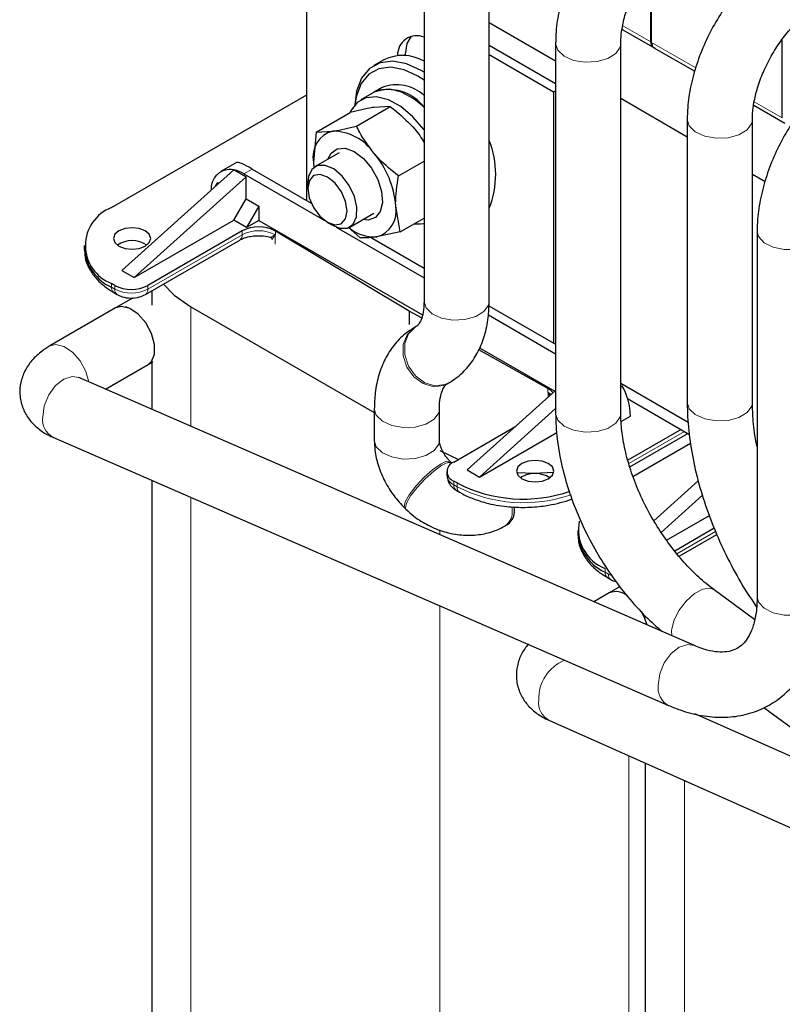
# Model space of a CAD drawing. Header units: millimetres. Extents: x 5 to 418, y 2 to 292.
# Tile 29 of 39: x 318 to 344, y 106 to 139. Entities that reach past the tile are written whole.
import ezdxf

# ---------------------------------------------------------------- set-up
doc = ezdxf.new("R2010")
doc.units = ezdxf.units.MM

msp = doc.modelspace()

# ---------------------------------------------------------------- linework, layer by layer
at = {"color": 7, "linetype": 'Continuous', "lineweight": 25}
for p, q in [((327.5522, 133.2466), (327.5522, 141.8855)), ((331.58, 141.2615), (331.58, 129.7814)), ((333.82, 129.7814), (333.82, 141.2615)), ((339.375, 138.706), (339.375, 141.4088)), ((339.4033, 138.6896), (339.4033, 141.4508)), ((333.82, 139.3777), (336.1054, 138.0583)), ((338.3931, 139.1375), (339.4583, 138.5226)), ((333.82, 138.5938), (336.1054, 137.2744)), ((336.1054, 138.649), (336.1054, 125.9334)), ((338.3454, 125.9334), (338.3454, 138.649)), ((339.4858, 138.5067), (340.8924, 137.6947)), ((343.9005, 136.0935), (343.9005, 138.7963)), ((330.9463, 138.233), (330.9463, 138.2767)), ((333.82, 138.2673), (336.0375, 136.9871)), ((330.195, 138.0923), (329.8556, 137.8964)), ((330.1424, 137.1382), (329.8596, 136.9749)), ((320.8347, 133.0096), (327.5522, 136.8876)), ((329.8596, 136.9749), (329.407, 136.7137)), ((336.0375, 136.9871), (336.1054, 137.0263)), ((336.0375, 136.9871), (336.0375, 128.3481)), ((329.2559, 135.8124), (330.4175, 136.483)), ((330.4175, 136.483), (329.853, 136.4521)), ((338.3454, 136.7652), (340.6309, 135.4458)), ((342.9186, 136.525), (343.9837, 135.9101)), ((327.8743, 135.6047), (329.0359, 136.2753)), ((340.6309, 136.0365), (340.6309, 126.3163)), ((342.8709, 126.3163), (342.8709, 136.0365)), ((327.8743, 135.6047), (327.7796, 134.5714)), ((327.8743, 135.6047), (328.4388, 135.6357)), ((328.6575, 134.8954), (327.8329, 134.4194)), ((325.1262, 134.5588), (324.5885, 134.2484)), ((327.7796, 134.5714), (327.7931, 134.3931)), ((330.7006, 134.0994), (331.58, 134.607)), ((325.0349, 134.3079), (321.1883, 130.8461)), ((325.0352, 134.3078), (325.0349, 134.3079)), ((325.0352, 134.3078), (325.4592, 134.063)), ((325.3885, 134.1691), (328.1444, 132.5782)), ((325.6713, 134.3324), (327.7031, 133.1595)), ((342.8709, 134.1527), (343.3081, 133.9003)), ((325.4592, 134.063), (321.6125, 130.6012)), ((324.407, 133.7428), (324.4834, 133.8751)), ((324.4834, 133.8751), (324.5264, 133.8503)), ((325.4592, 133.3118), (325.4592, 134.063)), ((327.5843, 133.8699), (327.5843, 133.6696)), ((325.0349, 132.5769), (325.4592, 133.3118)), ((325.4592, 133.3118), (325.8976, 133.0587)), ((325.8976, 133.0587), (325.4733, 132.3238)), ((325.8976, 133.0587), (325.8976, 132.5688)), ((330.7637, 132.1786), (330.6059, 133.0661)), ((329.0328, 132.3408), (329.8574, 132.8169)), ((321.6125, 130.6012), (325.0349, 132.5769)), ((325.4733, 132.3238), (325.0349, 132.5769)), ((325.8976, 132.5688), (325.4733, 132.3238)), ((325.8976, 132.5688), (331.5269, 129.319)), ((328.2592, 132.5005), (328.4327, 132.4003)), ((330.7637, 132.1786), (331.58, 132.6498)), ((325.3272, 132.2068), (322.0792, 130.3318)), ((326.4626, 132.0686), (326.4682, 132.0706)), ((331.0736, 129.4501), (326.4682, 132.2012)), ((328.5619, 132.3371), (331.58, 130.5949)), ((329.3821, 131.9709), (328.9687, 132.3311)), ((330.7637, 132.1786), (329.9466, 132.0019)), ((343.0351, 132.1994), (343.0351, 119.6319)), ((319.8974, 131.7034), (319.8974, 131.5727)), ((321.9964, 130.018), (325.2444, 131.8931)), ((326.3502, 131.9169), (326.3502, 131.9078)), ((329.7337, 131.9872), (331.58, 130.9214)), ((321.1883, 130.8461), (321.6125, 130.6012)), ((320.9478, 130.3318), (320.8347, 130.3971)), ((320.9176, 130.0833), (321.0307, 130.018)), ((322.2168, 130.1453), (322.2168, 129.6518)), ((321.5767, 129.9077), (320.9752, 129.5562)), ((320.9748, 129.5561), (318.712, 128.2498)), ((321.0423, 129.5866), (320.9748, 129.5561)), ((323.5641, 129.597), (329.8688, 125.9574)), ((331.4967, 129.214), (331.0736, 129.4501)), ((331.0736, 129.4501), (331.0736, 128.9928)), ((333.8111, 129.6334), (336.1054, 128.3089)), ((333.7922, 129.3178), (336.1054, 127.9824)), ((331.3114, 128.92), (331.2571, 128.8886)), ((335.8392, 126.7914), (333.4639, 128.1166)), ((333.491, 128.1852), (336.0741, 126.694)), ((322.096, 127.617), (322.2584, 127.7118)), ((322.2168, 127.6876), (322.2168, 126.0731)), ((320.6237, 126.7669), (322.0947, 127.6161)), ((319.7108, 127.1645), (319.6991, 127.17)), ((340.8767, 117.9467), (319.7108, 127.1645)), ((332.3773, 126.9488), (332.4316, 126.9802)), ((338.3454, 126.9667), (340.6647, 125.6278)), ((333.0677, 123.9883), (336.1054, 126.7222)), ((335.8392, 126.6608), (335.8456, 126.6527)), ((335.9029, 126.5399), (335.845, 126.6522)), ((338.5814, 126.4386), (340.7082, 125.2108)), ((329.8688, 126.0874), (329.8688, 125.0063)), ((332.1088, 125.0063), (332.1088, 126.0874)), ((333.4919, 123.7434), (336.1054, 126.0954)), ((338.3588, 125.6549), (338.6821, 125.8416)), ((332.601, 124.2577), (334.7376, 125.4912)), ((333.4919, 123.7434), (336.1448, 125.2748)), ((340.4216, 125.3762), (338.592, 124.32)), ((318.8164, 125.1108), (339.9823, 115.893)), ((338.6605, 124.0936), (340.6519, 125.2432)), ((332.1201, 124.6577), (332.7603, 124.3497)), ((338.7632, 123.7657), (340.74, 124.9069)), ((332.5251, 124.237), (332.4809, 124.2803)), ((332.3666, 123.9312), (332.3666, 123.8005)), ((333.0677, 123.9883), (333.4919, 123.7434)), ((322.2168, 123.6299), (322.2168, 103.3204)), ((332.7141, 123.5393), (332.601, 123.6046)), ((334.9486, 123.7515), (334.8984, 123.7189)), ((341.0127, 123.6175), (339.4849, 122.2426)), ((332.6838, 123.2908), (332.797, 123.2255)), ((341.1549, 123.1188), (339.735, 121.841)), ((330.9133, 122.6802), (330.9575, 122.6369)), ((339.9185, 121.5753), (341.3925, 122.4261)), ((334.3713, 122.0644), (334.4549, 122.1126)), ((334.4441, 122.1067), (334.5361, 122.1546)), ((336.868, 121.9065), (336.868, 121.7758)), ((341.5573, 121.9825), (340.2004, 121.1992)), ((340.348, 121.0184), (341.6483, 121.7691)), ((337.8881, 120.2864), (338.0013, 120.2211)), ((338.3192, 119.9775), (337.9458, 119.7593)), ((342.9517, 118.8363), (341.5515, 119.8682)), ((337.9454, 119.7592), (337.4163, 119.4537)), ((343.2705, 115.8188), (346.5801, 113.3798)), ((345.4405, 113.5843), (340.8884, 115.6053)), ((335.8737, 115.3808), (344.5315, 111.537)), ((339.1874, 113.9096), (339.1874, 93.5235))]:
    msp.add_line(p, q, dxfattribs=at)
at = {"color": 7, "linetype": 'Continuous', "lineweight": 18}
for p, q in [((338.4114, 139.2623), (339.375, 138.706)), ((339.4033, 138.6896), (340.9241, 137.8117)), ((330.8808, 138.2389), (330.9463, 138.2767)), ((342.9369, 136.6498), (343.9005, 136.0935)), ((325.6713, 134.3324), (325.3885, 134.1691)), ((322.0792, 130.2012), (325.3272, 132.0762)), ((325.3272, 132.0762), (325.3272, 132.2068)), ((326.4626, 131.7473), (326.4626, 132.0686)), ((326.4682, 132.2012), (326.4682, 132.0706)), ((320.8347, 130.2665), (320.8347, 130.3971)), ((320.9478, 130.2012), (320.8347, 130.2665)), ((320.9478, 130.3318), (320.9478, 130.2012)), ((322.0792, 130.2012), (322.0792, 130.3318)), ((323.5641, 129.597), (323.5641, 125.4864)), ((335.8392, 126.7914), (335.8392, 126.6608)), ((335.845, 126.6522), (335.845, 126.4878)), ((335.8456, 126.6527), (335.9147, 126.5505)), ((340.5347, 125.3109), (338.6256, 124.2088)), ((332.601, 123.474), (332.601, 123.6046)), ((332.7141, 123.4086), (332.601, 123.474)), ((332.7141, 123.5393), (332.7141, 123.4086)), ((323.5641, 123.0432), (323.5641, 101.4426)), ((332.1201, 121.9274), (332.1201, 121.7602)), ((340.2687, 121.108), (341.5993, 121.8761)), ((337.8053, 120.4696), (337.8053, 120.6002)), ((337.9184, 120.4043), (337.8053, 120.4696)), ((337.9184, 120.4043), (338.0172, 120.3558)), ((332.1201, 119.317), (332.1201, 96.5034)), ((338.6255, 114.1591), (338.6255, 96.5034)), ((340.5347, 113.3115), (340.5347, 91.6457))]:
    msp.add_line(p, q, dxfattribs=at)
at = {"color": 7, "linetype": 'Continuous', "lineweight": 25, "flags": 128}
for points in [[(330.9463, 138.2767), (331.0017, 138.6484), (331.1489, 138.9058)], [(331.58, 137.6621), (331.4863, 137.7199), (330.9821, 137.9534), (330.5016, 138.0451), (330.0689, 137.9903), (329.7058, 137.7919), (329.4304, 137.4598), (329.2565, 137.0105), (329.1946, 136.537)], [(331.58, 137.3896), (331.3716, 137.5248), (330.8926, 137.7467), (330.4361, 137.8338), (330.0251, 137.7818), (329.6801, 137.5933), (329.4185, 137.2777), (329.2533, 136.8509), (329.204, 136.5477)], [(331.58, 135.679), (331.5728, 135.6889), (331.1954, 136.1335), (330.7811, 136.484), (330.3558, 136.7183), (329.9463, 136.8217), (329.5783, 136.7877), (329.2749, 136.6184), (329.0553, 136.3246), (329.0313, 136.2726)], [(331.58, 136.4612), (331.2336, 136.7452), (330.8084, 136.9795), (330.3988, 137.0829), (330.0308, 137.0489), (329.8596, 136.9749)], [(328.2743, 134.6742), (328.3827, 134.8828), (328.5943, 135.032), (328.8707, 135.0498), (329.182, 134.9342), (329.4945, 134.6977), (329.7743, 134.3659), (329.991, 133.9749), (330.1213, 133.567), (330.1509, 133.1863), (330.0767, 132.8742), (329.9067, 132.6644), (329.6593, 132.5797), (329.4742, 132.5956)], [(328.4327, 132.4003), (328.6846, 132.299), (328.9466, 132.3037), (329.1466, 132.4381), (329.2605, 132.6862), (329.2746, 133.018), (329.1871, 133.3935), (329.0087, 133.7673), (328.7609, 134.0944), (328.4734, 134.3354), (328.1811, 134.4612), (327.9191, 134.4565), (327.7191, 134.3221), (327.6052, 134.074), (327.5843, 133.8699)], [(327.9984, 132.7117), (328.2565, 132.5021), (328.515, 132.4109), (328.7346, 132.4521), (328.8819, 132.6192), (328.9343, 132.887), (328.884, 133.2146), (328.7386, 133.5521), (328.5203, 133.8482), (328.2622, 134.0578), (328.0036, 134.1489), (327.784, 134.1078), (327.6368, 133.9406), (327.5843, 133.6729), (327.6346, 133.3453), (327.78, 133.0078), (327.9984, 132.7117)], [(331.237, 132.4518), (331.4583, 132.4484), (331.5615, 132.4638)], [(321.9944, 131.687), (322.1331, 131.8069), (322.1818, 131.9483), (322.1331, 132.0897), (321.9944, 132.2095), (321.7867, 132.2896), (321.5418, 132.3178), (321.2969, 132.2896), (321.0893, 132.2095), (320.9505, 132.0897), (320.9018, 131.9483), (320.9505, 131.8069), (321.0893, 131.687), (321.2969, 131.607), (321.5418, 131.5788), (321.7867, 131.607), (321.9944, 131.687)], [(322.6251, 130.381), (322.9921, 129.9994), (323.5641, 129.597)], [(322.0961, 127.6169), (322.2081, 127.7159), (322.3132, 127.9686), (322.3132, 128.3047), (322.2081, 128.6788), (322.012, 129.0404), (321.7515, 129.3406), (321.4617, 129.5389), (321.1817, 129.6085), (320.976, 129.5567)], [(322.0947, 127.6161), (322.2081, 127.7159), (322.3132, 127.9686), (322.3132, 128.3047), (322.2081, 128.6788), (322.012, 129.0404), (321.7515, 129.3406), (321.4617, 129.5389), (321.3109, 129.5925)], [(336.0174, 126.6429), (335.9417, 126.7216), (335.8392, 126.7914)], [(334.9486, 124.2087), (334.8098, 124.0889), (334.7611, 123.9475), (334.8098, 123.8061), (334.9486, 123.6862), (335.1562, 123.6062), (335.4011, 123.578), (335.646, 123.6062), (335.8537, 123.6862), (335.9924, 123.8061), (336.0411, 123.9475), (335.9924, 124.0889), (335.8537, 124.2087), (335.646, 124.2888), (335.4011, 124.317), (335.1562, 124.2888), (334.9486, 124.2087)], [(334.7657, 123.9031), (335.3728, 123.8799), (336.0374, 123.9078)], [(339.2545, 118.6532), (339.1786, 118.8819), (339.0603, 119.1212)], [(339.2545, 118.6532), (339.1786, 118.8819), (339.067, 119.1097)]]:
    msp.add_lwpolyline(points, dxfattribs=at)
at = {"color": 7, "linetype": 'Continuous', "lineweight": 18, "flags": 128}
for points in [[(336.1054, 138.649), (336.1806, 138.4162), (336.3968, 138.214), (336.725, 138.0706), (337.1208, 138.0053), (337.5306, 138.0269), (337.8993, 138.1325), (338.177, 138.308), (338.3261, 138.5294), (338.3454, 138.6455)], [(340.6309, 136.0364), (340.6991, 135.8144), (340.9091, 135.61), (341.2328, 135.4633), (341.6265, 135.3939), (342.0369, 135.4114), (342.4088, 135.5132), (342.6918, 135.6857), (342.8478, 135.9056), (342.8709, 136.0331)], [(343.0351, 132.1995), (343.083, 132.0122), (343.2725, 131.8013)], [(343.2725, 131.8013), (343.5812, 131.6441), (343.9674, 131.5619), (344.3789, 131.5658), (344.7603, 131.6553), (345.0598, 131.8183), (345.2372, 132.0327), (345.2751, 132.1957)], [(331.58, 129.7814), (331.6481, 129.5594), (331.858, 129.355), (332.1817, 129.2082), (332.5753, 129.1389), (332.9858, 129.1563), (333.3577, 129.2581), (333.6408, 129.4306), (333.7968, 129.6505), (333.82, 129.7814)], [(331.2571, 128.8886), (331.2359, 128.8759), (330.9947, 128.6367), (330.8645, 128.3005), (330.863, 127.9128), (330.9904, 127.5258), (331.2294, 127.1919), (331.5478, 126.9562), (331.9026, 126.8505), (332.2459, 126.889), (332.3773, 126.9488)], [(331.3109, 128.9197), (331.2903, 128.9073), (331.049, 128.6681), (330.9189, 128.3319), (330.9174, 127.9441), (331.0447, 127.5572), (331.2837, 127.2233), (331.6022, 126.9876), (331.957, 126.8819), (332.3002, 126.9204), (332.4321, 126.9805)], [(320.0475, 127.0179), (319.9453, 127.3726), (319.7493, 127.7341), (319.4887, 128.0343), (319.1989, 128.2326), (318.919, 128.3023), (318.7117, 128.2496)], [(319.7108, 127.1645), (319.4826, 127.203), (319.1907, 127.1143), (318.9086, 126.8936), (318.6745, 126.5708), (318.5199, 126.1896), (318.4657, 125.8013)], [(335.9509, 126.5831), (335.9417, 126.591), (335.8392, 126.6608)], [(340.6309, 126.3163), (340.6991, 126.0942), (340.9091, 125.8899), (341.2328, 125.7431), (341.6265, 125.6738), (342.0369, 125.6912), (342.4088, 125.7931), (342.6918, 125.9656), (342.8478, 126.1855), (342.8709, 126.3163)], [(329.8688, 126.0872), (329.9369, 125.8654), (330.1468, 125.6611), (330.4705, 125.5143), (330.8641, 125.4449), (331.2746, 125.4623), (331.6465, 125.5641), (331.9296, 125.7366), (332.0856, 125.9565), (332.1087, 126.0816)], [(336.1054, 125.9334), (336.1806, 125.7006), (336.3968, 125.4984), (336.725, 125.355), (337.1208, 125.2897), (337.5306, 125.3113), (337.8993, 125.417), (338.177, 125.5924), (338.3261, 125.8139), (338.3454, 125.9334)], [(329.8688, 125.0063), (329.9369, 124.7843), (330.1468, 124.58), (330.4705, 124.4332), (330.8641, 124.3638), (331.2746, 124.3812), (331.6465, 124.483), (331.9296, 124.6555), (332.0856, 124.8754), (332.1088, 125.0063)], [(330.9134, 122.6801), (330.8931, 122.7241), (330.9312, 122.89), (331.0727, 123.1356), (331.2986, 123.4278), (331.5783, 123.727), (331.874, 123.9929), (332.1458, 124.1896), (332.3571, 124.2905), (332.4792, 124.2819), (332.4817, 124.2795)], [(330.9575, 122.6368), (330.9373, 122.6808), (330.9753, 122.8467), (331.1169, 123.0924), (331.3427, 123.3845), (331.6224, 123.6838), (331.9182, 123.9497), (332.19, 124.1463), (332.4012, 124.2472), (332.5233, 124.2386), (332.5261, 124.2359)], [(340.0973, 118.2861), (340.0908, 118.4699), (340.1702, 118.7999), (340.3463, 119.1524), (340.5955, 119.4798), (340.8841, 119.7379), (341.173, 119.8918), (341.4234, 119.9208), (341.5515, 119.8682)], [(343.0351, 119.6319), (343.083, 119.4447), (343.2725, 119.2338)], [(343.2725, 119.2338), (343.5812, 119.0766), (343.9674, 118.9945), (344.3789, 118.9984), (344.7603, 119.0878), (345.0598, 119.2508), (345.2372, 119.4652), (345.2751, 119.6319)], [(340.8717, 117.9489), (340.6485, 117.9853), (340.3566, 117.8965), (340.0745, 117.6758), (339.8404, 117.3531), (339.6858, 116.9718), (339.6317, 116.5835)]]:
    msp.add_lwpolyline(points, dxfattribs=at)
at = {"color": 7, "linetype": 'Continuous', "lineweight": 25}
for centre, radius, start, end in [((331.3305, 138.254), 0.6619, 67.8597, 181.43326), ((330.8431, 136.7372), 1.5021, 60.62126, 115.55957), ((330.6408, 135.8497), 1.3815, 47.17052, 111.14555), ((330.3717, 135.5525), 1.5119, 36.94678, 109.80029), ((328.6782, 134.7511), 0.9164, 105.14383, 191.30369), ((328.4256, 133.9079), 1.7278, 34.35665, 89.56219), ((330.9209, 134.1519), 3.1246, 338.09548, 21.90452), ((327.4873, 132.8369), 3.1269, 4.20279, 40.86906), ((324.9129, 133.6644), 0.6549, 79.26017, 184.7018), ((324.791, 133.1658), 1.1678, 59.22499, 77.92714), ((329.7072, 132.8865), 0.9164, 285.14383, 11.30369), ((321.3305, 131.7034), 1.3972, 110.78342, 249.21658), ((325.8924, 131.1185), 1.2263, 61.99455, 117.44009), ((329.8702, 133.3708), 1.371, 230.06549, 273.19613), ((321.5418, 130.9649), 0.9069, 56.33248, 123.66752), ((321.4989, 131.7324), 1.6094, 185.6948, 245.62534), ((321.5135, 131.4236), 1.2296, 242.60967, 297.39033), ((336.4081, 125.7694), 2.2751, 1.8179, 29.64378), ((332.7249, 123.9312), 0.3493, 110.78342, 249.21658), ((335.3985, 122.9246), 0.9414, 57.53567, 118.55302), ((334.9916, 127.9452), 4.9597, 242.66461, 288.94678), ((334.1008, 122.5927), 0.5949, 305.10286, 11.65651), ((334.0947, 122.5934), 0.6008, 306.84146, 11.47114), ((338.3319, 121.9437), 1.443, 168.51414, 248.59566), ((338.4695, 121.9355), 1.6094, 185.6948, 245.62534), ((338.1765, 119.1779), 0.6255, 50.34175, 111.68406), ((338.1762, 119.1773), 0.6262, 50.35687, 111.5131)]:
    msp.add_arc(centre, radius, start, end, dxfattribs=at)
at = {"color": 7, "linetype": 'Continuous', "lineweight": 18}
for centre, radius, start, end in [((325.1312, 132.0546), 0.1972, 305.01333, 6.29885), ((325.8924, 130.9878), 1.2263, 61.99455, 117.44009), ((321.0307, 130.2448), 0.1972, 173.70115, 234.98667), ((321.1381, 130.1769), 0.1918, 172.74121, 235.97315), ((321.5135, 131.2929), 1.2296, 242.60967, 297.39033), ((321.8789, 130.1815), 0.2012, 305.70095, 5.62013), ((319.1531, 125.7161), 0.6926, 172.93293, 240.90995), ((332.767, 123.8404), 0.4024, 185.6948, 245.62534), ((332.797, 123.4523), 0.1972, 173.70115, 234.98667), ((332.9038, 123.3843), 0.1913, 172.68493, 236.5366), ((334.9967, 127.8871), 5.0266, 242.99261, 289.04709), ((333.9967, 122.557), 0.6189, 307.27058, 14.90661), ((338.0013, 120.4479), 0.1972, 173.70115, 234.98667), ((338.1087, 120.38), 0.1918, 172.74121, 235.97315), ((336.9719, 116.1085), 1.4484, 112.56009, 181.48877), ((340.3191, 116.4983), 0.6927, 172.93381, 240.90128), ((336.2134, 115.9866), 0.6945, 173.02995, 240.72273)]:
    msp.add_arc(centre, radius, start, end, dxfattribs=at)
at = {"color": 7, "linetype": 'Continuous', "lineweight": 25}
msp.add_ellipse((326.5416, 133.5284), major_axis=(1.4228, -1.0238), ratio=0.1110742, start_param=2.3062436, end_param=3.0915605, dxfattribs=at)
for points, knots in [([(339.4939, 144.5179), (339.3813, 144.4493), (339.0642, 144.256), (338.5648, 143.8588), (338.0155, 143.3109), (337.5167, 142.6901), (337.0782, 142.0137), (336.7094, 141.2966), (336.4185, 140.5539), (336.2153, 139.8009), (336.1181, 139.1622), (336.1088, 138.7846), (336.1054, 138.649)], [0, 0, 0, 0, 0.0605801, 0.1706142, 0.2802833, 0.3895124, 0.4984105, 0.6073104, 0.7165595, 0.8265349, 0.9376759, 1, 1, 1, 1]), ([(338.3454, 138.649), (338.3472, 138.7226), (338.3523, 138.9378), (338.4134, 139.3486), (338.5573, 139.8753), (338.776, 140.4226), (339.0616, 140.9623), (339.4019, 141.4678), (339.7793, 141.9146), (340.1635, 142.2738), (340.4437, 142.4772), (340.5855, 142.5612), (340.6138, 142.578)], [0, 0, 0, 0, 0.0584034, 0.170689, 0.2847823, 0.4006284, 0.5175964, 0.6349379, 0.751719, 0.8671062, 0.9734945, 1, 1, 1, 1]), ([(344.0194, 141.9054), (343.9068, 141.8368), (343.5897, 141.6435), (343.0903, 141.2463), (342.541, 140.6984), (342.0422, 140.0776), (341.6037, 139.4012), (341.2349, 138.6841), (340.944, 137.9414), (340.7407, 137.1884), (340.6436, 136.5497), (340.6343, 136.1721), (340.6309, 136.0365)], [0, 0, 0, 0, 0.0605801, 0.1706142, 0.2802833, 0.3895124, 0.4984105, 0.6073104, 0.7165595, 0.8265349, 0.9376759, 1, 1, 1, 1]), ([(342.8709, 136.0365), (342.8727, 136.1101), (342.8778, 136.3253), (342.9389, 136.7361), (343.0828, 137.2628), (343.3015, 137.8101), (343.5871, 138.3498), (343.9274, 138.8553), (344.3047, 139.3021), (344.6889, 139.6613), (344.9692, 139.8647), (345.111, 139.9487), (345.1393, 139.9655)], [0, 0, 0, 0, 0.0584034, 0.170689, 0.2847823, 0.4006284, 0.5175964, 0.6349379, 0.751719, 0.8671062, 0.9734945, 1, 1, 1, 1]), ([(339.4033, 138.6896), (339.407, 138.6542), (339.4144, 138.5834), (339.4497, 138.5235), (339.4818, 138.5127), (339.4883, 138.5106)], [0, 0, 0, 0, 0.44458708, 0.88917416, 1, 1, 1, 1]), ([(346.4236, 138.0683), (346.311, 137.9997), (345.9939, 137.8064), (345.4944, 137.4092), (344.9451, 136.8613), (344.4464, 136.2405), (344.0078, 135.5641), (343.6391, 134.847), (343.3481, 134.1043), (343.1449, 133.3512), (343.0477, 132.7126), (343.0384, 132.335), (343.0351, 132.1994)], [0, 0, 0, 0, 0.0605801, 0.1706142, 0.2802833, 0.3895124, 0.4984105, 0.6073104, 0.7165595, 0.8265349, 0.9376759, 1, 1, 1, 1]), ([(329.853, 136.4521), (329.8365, 136.4495), (329.6014, 136.4134), (329.3084, 136.3418), (329.0359, 136.2753)], [0, 0, 0, 0, 0.0702006, 1, 1, 1, 1]), ([(330.4175, 136.483), (330.4877, 136.4294), (330.7974, 136.1934), (331.0618, 135.9148), (331.2662, 135.6994)], [0, 0, 0, 0, 0.2269026, 1, 1, 1, 1]), ([(328.4388, 135.6357), (328.4553, 135.6382), (328.6904, 135.6743), (328.9834, 135.7459), (329.2559, 135.8124)], [0, 0, 0, 0, 0.0702006, 1, 1, 1, 1]), ([(329.8519, 134.883), (329.6782, 135.116), (329.4534, 135.4175), (329.2924, 135.7394), (329.2559, 135.8124)], [0, 0, 0, 0, 0.7730974, 1, 1, 1, 1]), ([(331.2662, 135.6994), (331.3257, 135.6282), (331.4472, 135.483), (331.5351, 135.3238), (331.58, 135.2426)], [0, 0, 0, 0, 0.4899305, 1, 1, 1, 1]), ([(330.7006, 134.0994), (330.4697, 134.2834), (330.164, 134.5269), (329.9132, 134.813), (329.8519, 134.883)], [0, 0, 0, 0, 0.7556342, 1, 1, 1, 1]), ([(327.7796, 134.5714), (327.78, 134.5484), (327.7813, 134.4844), (327.7947, 134.4287), (327.8034, 134.393)], [0, 0, 0, 0, 0.35886154, 1, 1, 1, 1]), ([(330.6059, 133.0661), (330.6052, 133.0889), (330.5964, 133.4143), (330.6504, 133.7693), (330.7006, 134.0994)], [0, 0, 0, 0, 0.0702006, 1, 1, 1, 1]), ([(325.2486, 131.8925), (325.2564, 131.898), (325.2945, 131.9245), (325.4048, 131.9681), (325.5712, 132.0146), (325.7398, 132.0391), (325.8525, 132.0415), (325.8929, 132.0424)], [0, 0, 0, 0, 0.0648722, 0.3140641, 0.5501582, 0.838916, 1, 1, 1, 1]), ([(325.8929, 132.0424), (325.9984, 132.0375), (326.1384, 132.0309), (326.261, 131.9996), (326.2913, 131.9918)], [0, 0, 0, 0, 0.7527928, 1, 1, 1, 1]), ([(326.2787, 131.9971), (326.2877, 131.9947), (326.3062, 131.9898), (326.3306, 131.9726), (326.3477, 131.9473), (326.3502, 131.9277), (326.3514, 131.9181)], [0, 0, 0, 0, 0.238808, 0.4920602, 0.7509769, 1, 1, 1, 1]), ([(329.9466, 132.0019), (329.9304, 131.9995), (329.6989, 131.9654), (329.5348, 131.9683), (329.3821, 131.9709)], [0, 0, 0, 0, 0.0702006, 1, 1, 1, 1]), ([(319.9103, 131.579), (319.9102, 131.4881), (319.9099, 131.2659), (320.0425, 130.925), (320.2756, 130.5829), (320.5717, 130.2988), (320.8137, 130.1519), (320.9218, 130.0863)], [0, 0, 0, 0, 0.1530094, 0.3739744, 0.5982699, 0.820568, 1, 1, 1, 1]), ([(321.0307, 130.018), (321.0858, 129.9911), (321.226, 129.9225), (321.4944, 129.8844), (321.7772, 129.9137), (321.9315, 129.9872), (321.9964, 130.018)], [0, 0, 0, 0, 0.1878046, 0.477884, 0.7807662, 1, 1, 1, 1]), ([(331.58, 129.7814), (331.5782, 129.7125), (331.5733, 129.5133), (331.5225, 129.2506), (331.4358, 129.0453), (331.3618, 128.9535), (331.3273, 128.9306), (331.3114, 128.92)], [0, 0, 0, 0, 0.11883866, 0.34323722, 0.56819751, 0.80079975, 1, 1, 1, 1]), ([(332.4316, 126.9802), (332.5426, 127.0515), (332.8086, 127.2226), (333.1591, 127.5877), (333.4637, 128.0642), (333.6777, 128.6135), (333.7998, 129.1901), (333.8136, 129.5948), (333.82, 129.7814)], [0, 0, 0, 0, 0.12424, 0.2978748, 0.4721766, 0.6517627, 0.8394747, 1, 1, 1, 1]), ([(331.2571, 128.8886), (331.1462, 128.8173), (330.8802, 128.6463), (330.5297, 128.2812), (330.2251, 127.8047), (330.011, 127.2553), (329.8889, 126.6787), (329.8751, 126.274), (329.8688, 126.0874)], [0, 0, 0, 0, 0.12423998, 0.2978748, 0.47217657, 0.65176274, 0.83947467, 1, 1, 1, 1]), ([(318.712, 128.2498), (318.6217, 128.1935), (318.3936, 128.0514), (318.0941, 127.7719), (317.8428, 127.4049), (317.6975, 127.0019), (317.6635, 126.5704), (317.7524, 126.1471), (317.9516, 125.7697), (318.2311, 125.461), (318.5273, 125.2477), (318.7362, 125.1487), (318.8164, 125.1108)], [0, 0, 0, 0, 0.0782745, 0.1977873, 0.3068727, 0.4111214, 0.513718, 0.6229813, 0.7259609, 0.8276417, 0.9338891, 1, 1, 1, 1]), ([(332.1088, 126.0874), (332.1105, 126.1564), (332.1155, 126.3555), (332.1663, 126.6183), (332.2529, 126.8235), (332.3269, 126.9154), (332.3614, 126.9383), (332.3773, 126.9488)], [0, 0, 0, 0, 0.1188387, 0.3432372, 0.5681975, 0.8007998, 1, 1, 1, 1]), ([(340.6309, 126.3163), (340.6338, 126.1504), (340.6419, 125.6749), (340.7302, 124.8623), (340.923, 123.8809), (341.2062, 122.8899), (341.5725, 121.9024), (342.019, 120.9328), (342.4982, 120.0469), (342.8555, 119.5103), (343.0153, 119.2704)], [0, 0, 0, 0, 0.0733898, 0.2102882, 0.3469044, 0.4831843, 0.6191248, 0.7548125, 0.8903738, 1, 1, 1, 1]), ([(343.0351, 124.7851), (343.0283, 124.8136), (342.9562, 125.1149), (342.8942, 125.6374), (342.8784, 126.0983), (342.8709, 126.3163)], [0, 0, 0, 0, 0.0520593, 0.5516254, 1, 1, 1, 1]), ([(336.1054, 125.9334), (336.1084, 125.7837), (336.1168, 125.3571), (336.2073, 124.6286), (336.4028, 123.7532), (336.688, 122.8749), (337.0548, 122.0086), (337.4967, 121.1683), (338.006, 120.367), (338.5755, 119.6206), (339.1657, 118.9614), (339.5807, 118.5967), (339.774, 118.427)], [0, 0, 0, 0, 0.0577941, 0.164717, 0.2713523, 0.3776463, 0.4836203, 0.5894085, 0.6951909, 0.8011318, 0.9074073, 1, 1, 1, 1]), ([(341.5515, 119.8682), (341.462, 119.9366), (341.1999, 120.1367), (340.7659, 120.5377), (340.2685, 121.0895), (339.8036, 121.7097), (339.3856, 122.3808), (339.0267, 123.0845), (338.7369, 123.8007), (338.523, 124.5082), (338.3921, 125.1726), (338.3486, 125.6411), (338.346, 125.8793), (338.3454, 125.9334)], [0, 0, 0, 0, 0.0527904, 0.1545621, 0.2570826, 0.3602574, 0.4638397, 0.5675567, 0.6710721, 0.7740693, 0.8762799, 0.9718675, 1, 1, 1, 1]), ([(329.8688, 125.0063), (329.8733, 124.8929), (329.885, 124.6003), (329.9985, 124.1217), (330.2218, 123.5904), (330.5278, 123.0942), (330.7871, 122.8157), (330.9133, 122.6802)], [0, 0, 0, 0, 0.1363674, 0.3515302, 0.5703464, 0.7909534, 1, 1, 1, 1]), ([(332.4809, 124.2803), (332.4524, 124.3097), (332.3775, 124.3874), (332.2646, 124.5451), (332.1716, 124.7282), (332.1214, 124.8852), (332.1094, 124.9723), (332.1089, 124.9988), (332.1088, 125.0063)], [0, 0, 0, 0, 0.1283773, 0.3380671, 0.5546844, 0.7443648, 0.9279437, 1, 1, 1, 1]), ([(332.3677, 123.7993), (332.3759, 123.7287), (332.3917, 123.5923), (332.5095, 123.4122), (332.6236, 123.3328), (332.6838, 123.2908)], [0, 0, 0, 0, 0.33615755, 0.64932055, 1, 1, 1, 1]), ([(332.8012, 123.2285), (332.8211, 123.2152), (332.9565, 123.1253), (333.2606, 122.9982), (333.664, 122.863), (334.0573, 122.7767), (334.4805, 122.7133), (334.7913, 122.704), (334.9768, 122.6985)], [0, 0, 0, 0, 0.03604132, 0.24506162, 0.45550939, 0.61096888, 0.76771364, 1, 1, 1, 1]), ([(334.9768, 122.6985), (335.1906, 122.7057), (335.4909, 122.7159), (335.9206, 122.7813), (336.2698, 122.8616), (336.5373, 122.9374), (336.6595, 122.9918), (336.6638, 122.9937)], [0, 0, 0, 0, 0.3605555, 0.5065531, 0.7463375, 0.9911505, 1, 1, 1, 1]), ([(330.9575, 122.6369), (331.0461, 122.556), (331.2791, 122.3432), (331.722, 122.0671), (332.279, 121.8437), (332.8698, 121.7312), (333.4442, 121.7422), (333.9549, 121.8545), (334.2404, 121.9984), (334.3713, 122.0644)], [0, 0, 0, 0, 0.0960041, 0.2525411, 0.4105709, 0.5704172, 0.7318302, 0.8770339, 1, 1, 1, 1]), ([(336.8809, 121.7821), (336.8808, 121.6912), (336.8805, 121.469), (337.0131, 121.1281), (337.2462, 120.786), (337.5423, 120.5019), (337.7843, 120.355), (337.8924, 120.2894)], [0, 0, 0, 0, 0.1530094, 0.3739744, 0.5982699, 0.820568, 1, 1, 1, 1]), ([(338.0013, 120.2211), (338.0547, 120.19), (338.1146, 120.1552), (338.1853, 120.1447), (338.1929, 120.1436)], [0, 0, 0, 0, 0.8928331, 1, 1, 1, 1]), ([(339.9823, 115.893), (340.1157, 115.8385), (340.4942, 115.6839), (341.1216, 115.5237), (341.8483, 115.4609), (342.5393, 115.5354), (343.1719, 115.738), (343.7312, 116.0557), (344.2087, 116.4732), (344.6016, 116.9788), (344.9094, 117.5651), (345.1282, 118.2292), (345.2541, 118.9224), (345.2685, 119.4077), (345.2751, 119.6319)], [0, 0, 0, 0, 0.0512123, 0.1453783, 0.2383427, 0.3282303, 0.4145699, 0.4981452, 0.580505, 0.6628817, 0.7468782, 0.8335618, 0.9231351, 1, 1, 1, 1]), ([(343.0351, 119.6319), (343.0331, 119.5342), (343.0274, 119.2507), (342.9658, 118.839), (342.8409, 118.4408), (342.6769, 118.1432), (342.4878, 117.9351), (342.2786, 117.8032), (342.0189, 117.7267), (341.6935, 117.7174), (341.3156, 117.7772), (341.023, 117.8902), (340.8767, 117.9467)], [0, 0, 0, 0, 0.0533574, 0.1549074, 0.2562614, 0.3587039, 0.4659326, 0.5861578, 0.7015579, 0.8040711, 0.9020299, 1, 1, 1, 1]), ([(335.1671, 118.0064), (335.0815, 117.8925), (334.9126, 117.6676), (334.7721, 117.2639), (334.7372, 116.8334), (334.8263, 116.4098), (335.0254, 116.0324), (335.3049, 115.7237), (335.5963, 115.5139), (335.7992, 115.4165), (335.8737, 115.3808)], [0, 0, 0, 0, 0.1345305, 0.2655419, 0.3944769, 0.5317903, 0.6612067, 0.7889907, 0.9225137, 1, 1, 1, 1])]:
    msp.add_open_spline(points, degree=3, knots=knots, dxfattribs=at)
msp.add_open_spline([(339.375, 138.706), (339.3785, 138.6701), (339.3853, 138.5983), (339.4364, 138.5256), (339.4898, 138.5117), (339.5165, 138.5048)], degree=3, dxfattribs=at)
at = {"color": 7, "linetype": 'Continuous', "lineweight": 18}
for points, knots in [([(326.2891, 132.001), (326.2888, 131.9973), (326.2881, 131.9896), (326.3155, 131.9962), (326.3717, 132.0231), (326.4319, 132.0542), (326.462, 132.0698)], [0, 0, 0, 0, 0.1594814, 0.3331837, 0.6661219, 1, 1, 1, 1]), ([(326.4626, 132.0686), (326.4404, 132.0411), (326.3961, 131.9862), (326.3613, 131.9354), (326.3477, 131.914), (326.3523, 131.9159), (326.3545, 131.9169)], [0, 0, 0, 0, 0.33382853, 0.66659913, 0.84427459, 1, 1, 1, 1])]:
    msp.add_open_spline(points, degree=3, knots=knots, dxfattribs=at)

doc.saveas('drawing.dxf')
